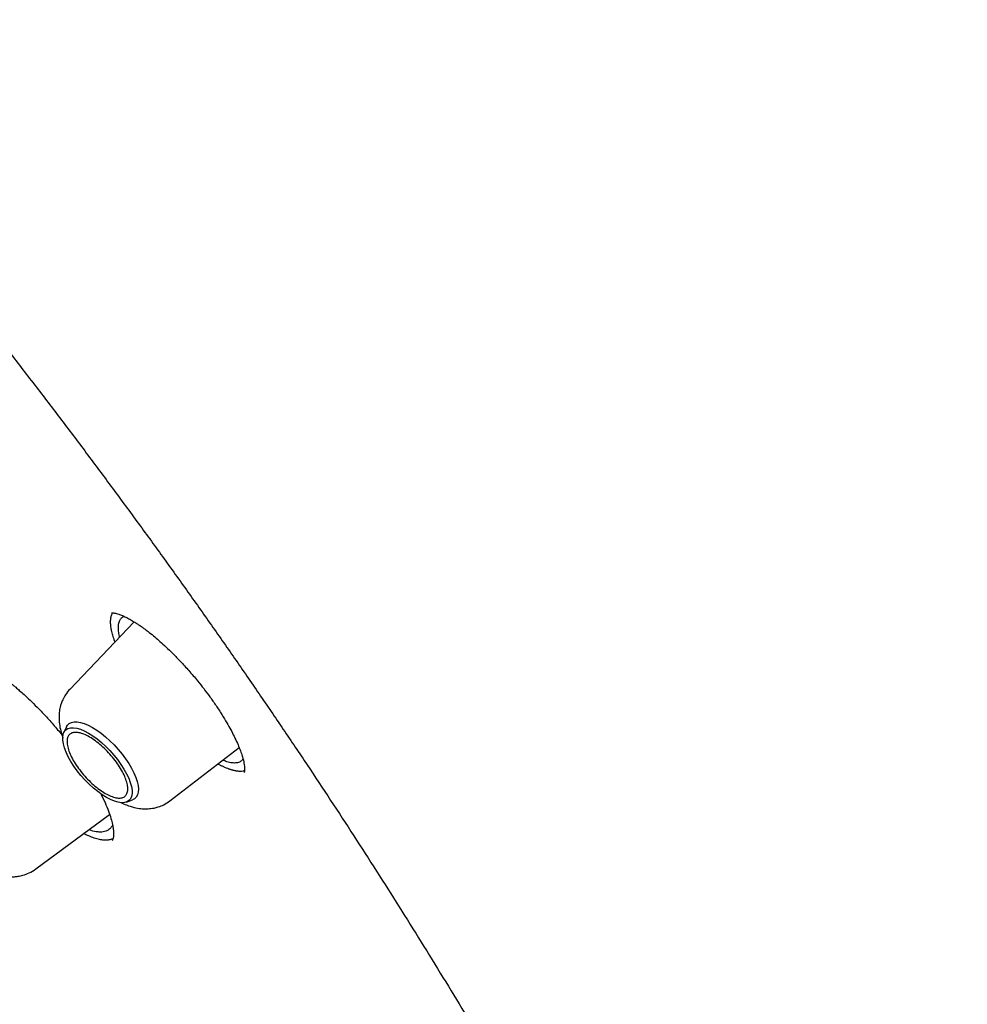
# Model space of a CAD drawing. Header units: millimetres. Extents: x 8 to 871, y 12 to 1888.
# Tile 37 of 114: x 685 to 701, y 716 to 732. Entities that reach past the tile are written whole.
import ezdxf

# ---------------------------------------------------------------- set-up
doc = ezdxf.new("R2010")
doc.units = ezdxf.units.MM

msp = doc.modelspace()

# ---------------------------------------------------------------- linework, layer by layer
at = {"color": 7, "linetype": 'Continuous', "lineweight": 30}
for p, q in [((687.051, 722.208), (685.963, 721.07)), ((685.911, 720.44), (685.864, 720.345)), ((687.651, 719.189), (688.82, 720.088)), ((686.919, 719.169), (687.02, 719.206)), ((685.391, 718.043), (686.635, 718.962))]:
    msp.add_line(p, q, dxfattribs=at)
at = {"color": 7, "linetype": 'Continuous', "lineweight": 30, "flags": 128}
for points in [[(685.911, 720.44), (685.927, 720.465), (685.956, 720.494), (685.993, 720.513), (686.038, 720.523), (686.089, 720.523), (686.147, 720.513), (686.209, 720.494), (686.276, 720.466), (686.347, 720.429)], [(686.581, 719.249), (686.509, 719.294), (686.436, 719.347), (686.363, 719.407), (686.29, 719.474), (686.22, 719.545), (686.153, 719.62), (686.091, 719.697), (686.034, 719.777), (685.983, 719.856), (685.939, 719.934), (685.903, 720.011), (685.875, 720.083), (685.856, 720.151), (685.846, 720.214), (685.846, 720.269), (685.854, 720.318), (685.872, 720.358), (685.898, 720.389), (685.933, 720.41), (685.975, 720.422), (686.025, 720.424), (686.081, 720.416), (686.143, 720.398), (686.209, 720.37), (686.279, 720.334), (686.351, 720.288), (686.424, 720.235), (686.498, 720.175), (686.57, 720.109), (686.64, 720.038), (686.707, 719.963), (686.77, 719.885), (686.827, 719.806), (686.878, 719.727), (686.921, 719.648), (686.958, 719.572), (686.985, 719.499), (687.004, 719.431), (687.014, 719.369), (687.015, 719.313), (687.006, 719.265), (686.989, 719.225), (686.962, 719.194), (686.928, 719.173), (686.885, 719.161), (686.835, 719.159), (686.779, 719.167), (686.717, 719.185), (686.651, 719.213), (686.581, 719.249)], [(686.347, 720.429), (686.42, 720.383), (686.494, 720.33), (686.568, 720.27), (686.641, 720.204), (686.713, 720.133), (686.781, 720.058), (686.845, 719.98), (686.905, 719.9), (686.958, 719.82), (687.005, 719.74), (687.045, 719.662), (687.076, 719.587), (687.1, 719.516), (687.115, 719.45), (687.121, 719.39), (687.118, 719.336), (687.106, 719.291), (687.085, 719.253), (687.056, 719.225), (687.02, 719.206)]]:
    msp.add_lwpolyline(points, dxfattribs=at)
at = {"color": 7, "linetype": 'Continuous', "lineweight": 30}
for points, knots in [([(713.378, 691.298), (713.435, 691.352), (713.547, 691.458), (713.685, 691.594), (713.799, 691.709), (713.903, 691.818), (714.006, 691.928), (714.105, 692.037), (714.203, 692.149), (714.302, 692.265), (714.406, 692.389), (714.518, 692.528), (714.636, 692.681), (714.759, 692.845), (714.866, 692.996), (714.957, 693.128), (715.033, 693.24), (715.106, 693.352), (715.177, 693.464), (715.245, 693.574), (715.31, 693.682), (715.369, 693.782), (715.418, 693.868), (715.457, 693.938), (715.492, 694), (715.527, 694.065), (715.567, 694.139), (715.612, 694.224), (715.66, 694.316), (715.709, 694.414), (715.765, 694.528), (715.827, 694.658), (715.894, 694.804), (715.959, 694.95), (716.021, 695.094), (716.077, 695.23), (716.126, 695.352), (716.165, 695.452), (716.196, 695.531), (716.22, 695.596), (716.244, 695.662), (716.272, 695.738), (716.304, 695.827), (716.339, 695.929), (716.376, 696.039), (716.414, 696.156), (716.452, 696.276), (716.491, 696.4), (716.528, 696.527), (716.563, 696.65), (716.594, 696.76), (716.618, 696.851), (716.638, 696.925), (716.654, 696.988), (716.671, 697.054), (716.689, 697.13), (716.71, 697.215), (716.738, 697.332), (716.772, 697.482), (716.811, 697.664), (716.849, 697.853), (716.885, 698.044), (716.919, 698.237), (716.951, 698.432), (716.981, 698.629), (717.009, 698.827), (717.034, 699.023), (717.056, 699.209), (717.075, 699.379), (717.09, 699.535), (717.104, 699.68), (717.117, 699.833), (717.13, 700.004), (717.143, 700.201), (717.155, 700.416), (717.166, 700.652), (717.174, 700.878), (717.179, 701.089), (717.182, 701.281), (717.184, 701.472), (717.183, 701.651), (717.182, 701.807), (717.18, 701.928), (717.179, 702.017), (717.177, 702.081), (717.176, 702.14), (717.174, 702.204), (717.172, 702.281), (717.169, 702.38), (717.165, 702.502), (717.158, 702.651), (717.15, 702.817), (717.136, 703.074), (717.114, 703.413), (717.08, 703.83), (717.044, 704.207), (717.007, 704.545), (716.971, 704.846), (716.934, 705.14), (716.895, 705.419), (716.857, 705.678), (716.822, 705.908), (716.792, 706.094), (716.768, 706.239), (716.749, 706.35), (716.733, 706.446), (716.717, 706.534), (716.703, 706.613), (716.689, 706.69), (716.675, 706.769), (716.658, 706.864), (716.636, 706.977), (716.611, 707.109), (716.582, 707.26), (716.548, 707.429), (716.51, 707.615), (716.47, 707.809), (716.428, 708.004), (716.386, 708.195), (716.326, 708.46), (716.249, 708.792), (716.156, 709.176), (716.068, 709.524), (715.986, 709.836), (715.909, 710.127), (715.835, 710.394), (715.698, 710.884), (715.559, 711.356), (715.417, 711.819), (715.352, 712.027), (715.285, 712.237), (715.217, 712.448), (715.15, 712.656), (715.089, 712.84), (715.038, 712.992), (714.998, 713.112), (714.963, 713.214), (714.933, 713.304), (714.902, 713.393), (714.864, 713.502), (714.818, 713.636), (714.761, 713.797), (714.699, 713.975), (714.631, 714.164), (714.536, 714.427), (714.409, 714.772), (714.251, 715.192), (714.085, 715.625), (713.91, 716.07), (713.723, 716.536), (713.526, 717.015), (713.324, 717.497), (713.119, 717.976), (712.91, 718.453), (712.682, 718.966), (712.431, 719.516), (712.159, 720.102), (711.883, 720.683), (711.602, 721.262), (711.287, 721.899), (710.928, 722.609), (710.517, 723.402), (710.077, 724.23), (709.668, 724.982), (709.297, 725.649), (708.973, 726.223), (708.642, 726.797), (708.316, 727.358), (708.009, 727.875), (707.726, 728.348), (707.465, 728.779), (707.216, 729.185), (706.982, 729.565), (706.762, 729.917), (706.557, 730.242), (706.368, 730.54), (706.193, 730.815), (706.001, 731.116), (705.778, 731.461), (705.514, 731.865), (705.229, 732.298), (704.922, 732.758), (704.594, 733.246), (704.243, 733.761), (703.87, 734.304), (703.472, 734.874), (703.055, 735.465), (702.488, 736.259), (701.774, 737.24), (700.919, 738.385), (700.068, 739.499), (699.222, 740.581), (698.371, 741.648), (697.51, 742.703), (696.639, 743.749), (695.702, 744.85), (694.699, 746.003), (693.627, 747.205), (692.542, 748.394), (691.498, 749.509), (690.5, 750.552), (689.549, 751.525), (688.59, 752.487), (687.619, 753.44), (686.633, 754.388), (685.67, 755.293), (684.733, 756.157), (683.823, 756.979), (683.029, 757.682), (682.363, 758.262), (681.835, 758.716), (681.327, 759.148), (680.815, 759.579), (680.303, 760.005), (679.792, 760.424), (679.308, 760.816), (678.853, 761.182), (678.376, 761.56), (677.864, 761.962), (677.299, 762.399), (676.864, 762.731), (676.562, 762.959), (676.399, 763.082), (676.235, 763.205), (676.069, 763.328), (675.902, 763.453), (675.723, 763.585), (675.519, 763.735), (675.279, 763.91), (675.002, 764.112), (674.693, 764.335), (674.352, 764.579), (673.992, 764.834), (673.616, 765.098), (673.224, 765.369), (672.807, 765.656), (672.364, 765.956), (671.896, 766.269), (671.403, 766.595), (670.866, 766.944), (670.284, 767.315), (669.655, 767.709), (668.998, 768.111), (668.312, 768.523), (667.848, 768.793), (667.61, 768.931)], [0, 0, 0, 0, 0.003254, 0.00634, 0.009206, 0.011744, 0.013962, 0.016621, 0.019137, 0.021743, 0.024667, 0.027832, 0.031281, 0.034947, 0.038766, 0.041224, 0.043666, 0.046076, 0.048453, 0.050797, 0.053096, 0.055198, 0.057058, 0.058349, 0.059517, 0.06082, 0.06232, 0.064019, 0.065913, 0.067876, 0.069832, 0.072661, 0.075472, 0.078265, 0.081041, 0.08364, 0.085916, 0.08787, 0.08918, 0.090291, 0.091421, 0.092794, 0.09441, 0.096269, 0.098279, 0.100346, 0.102471, 0.104654, 0.106894, 0.109106, 0.111018, 0.112609, 0.113786, 0.114764, 0.11587, 0.117145, 0.11859, 0.120204, 0.123034, 0.126134, 0.129246, 0.132365, 0.135489, 0.13862, 0.141757, 0.144899, 0.148051, 0.150951, 0.153599, 0.155995, 0.158141, 0.160265, 0.163013, 0.165979, 0.169191, 0.172712, 0.176545, 0.179223, 0.182035, 0.184941, 0.187562, 0.189802, 0.191659, 0.192751, 0.193648, 0.19439, 0.195275, 0.196369, 0.197671, 0.199474, 0.201565, 0.203946, 0.206465, 0.212342, 0.218046, 0.223577, 0.227694, 0.23171, 0.235625, 0.239387, 0.24278, 0.245782, 0.248394, 0.250013, 0.251435, 0.25266, 0.253719, 0.254868, 0.255698, 0.256679, 0.257893, 0.259342, 0.261023, 0.262939, 0.265088, 0.267471, 0.269975, 0.272419, 0.274798, 0.277113, 0.282317, 0.287165, 0.291263, 0.295068, 0.29858, 0.301798, 0.304748, 0.316228, 0.318681, 0.321141, 0.323607, 0.326079, 0.328558, 0.330896, 0.332496, 0.333885, 0.335064, 0.336034, 0.337018, 0.338177, 0.339796, 0.341665, 0.343753, 0.345929, 0.348178, 0.352811, 0.357729, 0.362506, 0.367523, 0.372782, 0.378187, 0.383546, 0.388853, 0.394107, 0.399308, 0.405773, 0.412155, 0.418454, 0.42467, 0.43092, 0.439034, 0.447487, 0.456277, 0.465406, 0.471316, 0.47736, 0.483502, 0.489402, 0.494977, 0.499753, 0.504263, 0.508505, 0.51248, 0.516188, 0.519571, 0.522697, 0.525566, 0.528221, 0.532178, 0.536422, 0.540952, 0.545769, 0.550873, 0.556263, 0.56194, 0.567903, 0.574151, 0.580491, 0.592835, 0.605033, 0.616657, 0.628145, 0.639499, 0.650797, 0.662094, 0.673391, 0.686705, 0.700018, 0.713332, 0.726646, 0.737943, 0.74924, 0.760538, 0.771868, 0.783327, 0.79492, 0.805233, 0.815652, 0.826175, 0.832384, 0.838385, 0.844148, 0.849673, 0.855768, 0.861546, 0.867005, 0.872145, 0.876967, 0.883134, 0.889484, 0.896017, 0.897831, 0.899659, 0.901501, 0.903356, 0.905225, 0.907153, 0.909352, 0.912116, 0.915241, 0.918727, 0.922575, 0.926783, 0.930923, 0.935362, 0.940099, 0.945135, 0.950469, 0.956103, 0.962035, 0.968905, 0.976136, 0.983729, 0.991684, 1, 1, 1, 1]), ([(629.354, 758.873), (629.365, 758.882), (629.454, 758.954), (629.627, 759.082), (629.873, 759.256), (630.127, 759.42), (630.387, 759.576), (630.655, 759.724), (630.93, 759.864), (631.211, 759.994), (631.499, 760.117), (631.794, 760.231), (632.096, 760.336), (632.404, 760.433), (632.719, 760.522), (633.04, 760.602), (633.368, 760.673), (633.702, 760.736), (634.042, 760.791), (634.388, 760.837), (634.741, 760.874), (635.099, 760.903), (635.464, 760.923), (635.835, 760.935), (636.211, 760.938), (636.594, 760.933), (636.982, 760.919), (637.376, 760.897), (637.775, 760.865), (638.18, 760.826), (638.59, 760.778), (639.006, 760.721), (639.427, 760.656), (639.854, 760.582), (640.285, 760.5), (640.721, 760.409), (641.163, 760.31), (641.609, 760.202), (642.06, 760.086), (642.515, 759.961), (642.976, 759.828), (643.44, 759.686), (643.909, 759.536), (644.382, 759.378), (644.86, 759.211), (645.341, 759.037), (645.826, 758.853), (646.316, 758.662), (646.809, 758.462), (647.305, 758.255), (647.805, 758.039), (648.309, 757.815), (648.815, 757.583), (649.325, 757.343), (649.839, 757.095), (650.355, 756.84), (650.873, 756.576), (651.395, 756.305), (651.919, 756.026), (652.446, 755.739), (652.975, 755.445), (653.507, 755.143), (654.041, 754.834), (654.577, 754.517), (655.114, 754.193), (655.654, 753.862), (656.195, 753.523), (656.738, 753.178), (657.282, 752.825), (657.828, 752.465), (658.375, 752.099), (658.923, 751.725), (659.472, 751.345), (660.022, 750.958), (660.573, 750.565), (661.125, 750.165), (661.677, 749.759), (662.229, 749.346), (662.782, 748.927), (663.335, 748.502), (663.888, 748.071), (664.441, 747.633), (664.994, 747.19), (665.547, 746.741), (666.099, 746.287), (666.651, 745.827), (667.202, 745.361), (667.752, 744.89), (668.301, 744.413), (668.85, 743.932), (669.397, 743.445), (669.943, 742.953), (670.488, 742.457), (671.032, 741.955), (671.573, 741.449), (672.113, 740.938), (672.652, 740.423), (673.188, 739.904), (673.723, 739.38), (674.255, 738.852), (674.785, 738.32), (675.313, 737.784), (675.838, 737.244), (676.36, 736.701), (676.88, 736.154), (677.397, 735.603), (677.912, 735.049), (678.423, 734.492), (678.931, 733.932), (679.436, 733.369), (679.937, 732.803), (680.435, 732.234), (680.93, 731.663), (681.42, 731.089), (681.907, 730.513), (682.391, 729.934), (682.87, 729.353), (683.345, 728.771), (683.816, 728.186), (684.283, 727.6), (684.745, 727.012), (685.203, 726.422), (685.656, 725.831), (686.105, 725.239), (686.548, 724.645), (686.987, 724.051), (687.421, 723.456), (687.851, 722.86), (688.274, 722.263), (688.693, 721.666), (689.106, 721.068), (689.514, 720.47), (689.917, 719.872), (690.314, 719.274), (690.705, 718.676), (691.091, 718.078), (691.47, 717.481), (691.844, 716.884), (692.212, 716.288), (692.574, 715.693), (692.93, 715.098), (693.279, 714.505), (693.622, 713.912), (693.959, 713.321), (694.29, 712.731), (694.614, 712.143), (694.931, 711.557), (695.242, 710.972), (695.546, 710.389), (695.844, 709.808), (696.134, 709.229), (696.418, 708.653), (696.695, 708.079), (696.964, 707.507), (697.227, 706.938), (697.483, 706.372), (697.731, 705.808), (697.973, 705.248), (698.207, 704.691), (698.433, 704.137), (698.653, 703.586), (698.865, 703.039), (699.069, 702.496), (699.266, 701.956), (699.456, 701.42), (699.638, 700.888), (699.812, 700.36), (699.979, 699.836), (700.138, 699.316), (700.29, 698.801), (700.433, 698.291), (700.569, 697.785), (700.697, 697.283), (700.818, 696.787), (700.93, 696.295), (701.035, 695.809), (701.132, 695.328), (701.221, 694.852), (701.302, 694.381), (701.375, 693.916), (701.441, 693.456), (701.498, 693.002), (701.548, 692.554), (701.589, 692.112), (701.623, 691.675), (701.649, 691.245), (701.666, 690.821), (701.676, 690.403), (701.678, 689.991), (701.672, 689.586), (701.658, 689.187), (701.637, 688.794), (701.607, 688.409), (701.57, 688.029), (701.524, 687.657), (701.471, 687.292), (701.41, 686.933), (701.341, 686.582), (701.265, 686.237), (701.18, 685.899), (701.088, 685.569), (700.988, 685.246), (700.88, 684.93), (700.765, 684.621), (700.642, 684.32), (700.511, 684.026), (700.372, 683.74), (700.226, 683.461), (700.072, 683.189), (699.911, 682.925), (699.741, 682.669), (699.565, 682.421), (699.38, 682.18), (699.188, 681.948), (698.992, 681.726), (698.856, 681.586), (698.79, 681.517)], [0, 0, 0, 0, 0.000696, 0.005455, 0.010214, 0.01497, 0.019723, 0.024472, 0.029218, 0.033959, 0.038696, 0.043427, 0.048154, 0.052877, 0.057594, 0.062307, 0.067016, 0.071721, 0.076422, 0.08112, 0.085815, 0.090507, 0.095196, 0.099883, 0.104569, 0.109253, 0.113935, 0.118616, 0.123296, 0.127976, 0.132655, 0.137333, 0.142011, 0.146689, 0.151366, 0.156044, 0.160722, 0.165399, 0.170077, 0.174755, 0.179433, 0.184112, 0.188791, 0.19347, 0.198149, 0.202829, 0.207509, 0.21219, 0.216871, 0.221552, 0.226234, 0.230916, 0.235599, 0.240282, 0.244965, 0.249649, 0.254333, 0.259017, 0.263702, 0.268387, 0.273072, 0.277758, 0.282443, 0.28713, 0.291816, 0.296503, 0.30119, 0.305877, 0.310565, 0.315253, 0.319941, 0.324629, 0.329318, 0.334007, 0.338695, 0.343385, 0.348074, 0.352763, 0.357453, 0.362143, 0.366833, 0.371523, 0.376213, 0.380904, 0.385594, 0.390285, 0.394976, 0.399666, 0.404357, 0.409048, 0.41374, 0.418431, 0.423122, 0.427814, 0.432505, 0.437197, 0.441888, 0.44658, 0.451272, 0.455964, 0.460656, 0.465347, 0.470039, 0.474731, 0.479423, 0.484115, 0.488807, 0.493499, 0.498191, 0.502884, 0.507576, 0.512268, 0.51696, 0.521652, 0.526344, 0.531036, 0.535728, 0.54042, 0.545111, 0.549803, 0.554495, 0.559187, 0.563879, 0.56857, 0.573262, 0.577953, 0.582645, 0.587336, 0.592027, 0.596719, 0.60141, 0.606101, 0.610791, 0.615482, 0.620173, 0.624863, 0.629554, 0.634244, 0.638934, 0.643624, 0.648314, 0.653004, 0.657693, 0.662382, 0.667072, 0.67176, 0.676449, 0.681138, 0.685826, 0.690514, 0.695202, 0.699889, 0.704577, 0.709264, 0.713951, 0.718637, 0.723323, 0.728009, 0.732695, 0.73738, 0.742065, 0.74675, 0.751434, 0.756118, 0.760802, 0.765485, 0.770168, 0.774851, 0.779533, 0.784214, 0.788896, 0.793577, 0.798257, 0.802937, 0.807617, 0.812296, 0.816975, 0.821654, 0.826332, 0.83101, 0.835688, 0.840366, 0.845043, 0.84972, 0.854397, 0.859074, 0.863751, 0.868429, 0.873106, 0.877784, 0.882462, 0.887141, 0.891821, 0.896502, 0.901184, 0.905867, 0.910553, 0.91524, 0.919929, 0.924621, 0.929316, 0.934013, 0.938715, 0.94342, 0.948129, 0.952842, 0.95756, 0.962283, 0.96701, 0.971742, 0.976479, 0.981221, 0.985967, 0.990717, 0.99547, 1, 1, 1, 1]), ([(686.727, 721.868), (686.721, 721.883), (686.703, 721.931), (686.682, 722.004), (686.663, 722.089), (686.653, 722.165), (686.652, 722.233), (686.66, 722.291), (686.671, 722.334), (686.683, 722.353), (686.686, 722.359)], [0, 0, 0, 0, 0.068787, 0.213252, 0.360913, 0.509704, 0.651552, 0.794377, 0.940209, 1, 1, 1, 1]), ([(686.668, 722.359), (686.668, 722.359), (686.67, 722.36), (686.676, 722.359), (686.687, 722.359), (686.705, 722.358), (686.726, 722.355), (686.753, 722.349), (686.793, 722.337), (686.846, 722.317), (686.909, 722.288), (686.975, 722.253), (687.042, 722.214), (687.102, 722.176), (687.15, 722.143), (687.193, 722.113), (687.243, 722.077), (687.312, 722.024), (687.395, 721.957), (687.489, 721.876), (687.59, 721.783), (687.706, 721.671), (687.835, 721.538), (687.975, 721.384), (688.107, 721.229), (688.225, 721.08), (688.33, 720.941), (688.396, 720.846), (688.43, 720.797)], [0, 0, 0, 0, 0.055273, 0.100643, 0.135934, 0.161276, 0.183364, 0.204949, 0.236924, 0.277309, 0.310727, 0.349254, 0.385497, 0.41516, 0.438184, 0.454673, 0.474872, 0.505128, 0.545456, 0.582345, 0.624889, 0.673041, 0.726836, 0.786319, 0.851556, 0.89832, 0.947764, 1, 1, 1, 1]), ([(686.805, 721.95), (686.802, 721.963), (686.792, 722.005), (686.783, 722.073), (686.783, 722.152), (686.798, 722.218), (686.828, 722.266), (686.855, 722.293), (686.877, 722.3), (686.88, 722.301)], [0, 0, 0, 0, 0.070734, 0.229687, 0.412063, 0.617801, 0.787451, 0.970176, 1, 1, 1, 1]), ([(684.125, 721.574), (684.129, 721.577), (684.135, 721.581), (684.146, 721.585), (684.156, 721.586), (684.164, 721.587), (684.172, 721.587), (684.179, 721.588), (684.19, 721.588), (684.203, 721.587), (684.219, 721.585), (684.246, 721.581), (684.293, 721.571), (684.359, 721.549), (684.435, 721.517), (684.518, 721.477), (684.608, 721.426), (684.702, 721.368), (684.789, 721.309), (684.868, 721.251), (684.931, 721.203), (684.977, 721.167), (685.015, 721.136), (685.059, 721.099), (685.119, 721.048), (685.2, 720.976), (685.3, 720.883), (685.419, 720.765), (685.557, 720.622), (685.704, 720.458), (685.802, 720.339), (685.85, 720.28)], [0, 0, 0, 0, 0.042139, 0.07785, 0.1071, 0.124766, 0.138742, 0.15582, 0.169, 0.183815, 0.200281, 0.218412, 0.259767, 0.310989, 0.351906, 0.398297, 0.450206, 0.492784, 0.536832, 0.57375, 0.60226, 0.622316, 0.635033, 0.652735, 0.678787, 0.713209, 0.755901, 0.806808, 0.865938, 0.933334, 1, 1, 1, 1]), ([(685.963, 721.07), (685.938, 721.041), (685.892, 720.987), (685.847, 720.903), (685.819, 720.833), (685.799, 720.761), (685.785, 720.683), (685.781, 720.589), (685.787, 720.485), (685.81, 720.372), (685.832, 720.293), (685.847, 720.254), (685.849, 720.25)], [0, 0, 0, 0, 0.130038, 0.236691, 0.320106, 0.381385, 0.48668, 0.585513, 0.718744, 0.857454, 0.983214, 1, 1, 1, 1]), ([(688.43, 720.797), (688.464, 720.746), (688.529, 720.648), (688.611, 720.51), (688.679, 720.389), (688.739, 720.273), (688.79, 720.164), (688.833, 720.059), (688.871, 719.951), (688.9, 719.845), (688.91, 719.771), (688.911, 719.728), (688.91, 719.702), (688.907, 719.684), (688.905, 719.671), (688.903, 719.668), (688.902, 719.666)], [0, 0, 0, 0, 0.08369, 0.160524, 0.230524, 0.293668, 0.367408, 0.436366, 0.503755, 0.601726, 0.698951, 0.738376, 0.781118, 0.838594, 0.91166, 1, 1, 1, 1]), ([(688.884, 719.895), (688.882, 719.892), (688.871, 719.871), (688.837, 719.848), (688.779, 719.827), (688.702, 719.828), (688.623, 719.844), (688.567, 719.867), (688.545, 719.876)], [0, 0, 0, 0, 0.040056, 0.23047, 0.434837, 0.653199, 0.863757, 1, 1, 1, 1]), ([(688.909, 719.699), (688.902, 719.696), (688.879, 719.688), (688.842, 719.687), (688.807, 719.688), (688.786, 719.691), (688.77, 719.693), (688.748, 719.697), (688.726, 719.702), (688.702, 719.708), (688.684, 719.714), (688.666, 719.72), (688.647, 719.726), (688.622, 719.736), (688.596, 719.747), (688.569, 719.758), (688.549, 719.768), (688.528, 719.778), (688.508, 719.788), (688.486, 719.8), (688.47, 719.808), (688.462, 719.813)], [0, 0, 0, 0, 0.0704096, 0.2288543, 0.3055402, 0.3438766, 0.382213, 0.4205493, 0.4972347, 0.535571, 0.5739073, 0.6122436, 0.6505798, 0.6889161, 0.7656009, 0.8039371, 0.8422734, 0.8806096, 0.9189458, 0.9572821, 1, 1, 1, 1]), ([(686.486, 719.313), (686.491, 719.303), (686.526, 719.237), (686.575, 719.125), (686.63, 718.986), (686.666, 718.869), (686.689, 718.773), (686.701, 718.698), (686.704, 718.651), (686.703, 718.623), (686.703, 718.607), (686.701, 718.591), (686.699, 718.574), (686.694, 718.554), (686.687, 718.534), (686.68, 718.525), (686.675, 718.52)], [0, 0, 0, 0, 0.02181, 0.141653, 0.254334, 0.357458, 0.451038, 0.535372, 0.612389, 0.639572, 0.665832, 0.692888, 0.730501, 0.799335, 0.889258, 1, 1, 1, 1]), ([(686.823, 719.164), (686.856, 719.149), (686.93, 719.115), (687.043, 719.079), (687.15, 719.06), (687.245, 719.054), (687.32, 719.059), (687.392, 719.07), (687.465, 719.089), (687.557, 719.125), (687.618, 719.167), (687.651, 719.189)], [0, 0, 0, 0, 0.121003, 0.276446, 0.415189, 0.51152, 0.611747, 0.670435, 0.75401, 0.863791, 1, 1, 1, 1]), ([(686.686, 718.782), (686.677, 718.765), (686.66, 718.735), (686.629, 718.708), (686.6, 718.69), (686.569, 718.677), (686.528, 718.667), (686.475, 718.663), (686.399, 718.671), (686.335, 718.684), (686.29, 718.703), (686.286, 718.704)], [0, 0, 0, 0, 0.1491, 0.2631309, 0.3352245, 0.4232082, 0.5271023, 0.6469306, 0.7827208, 0.9824514, 1, 1, 1, 1]), ([(686.693, 718.552), (686.685, 718.549), (686.661, 718.537), (686.61, 718.528), (686.542, 718.527), (686.464, 718.538), (686.378, 718.562), (686.289, 718.595), (686.226, 718.625), (686.197, 718.639)], [0, 0, 0, 0, 0.069542, 0.226774, 0.382203, 0.53879, 0.699012, 0.860467, 1, 1, 1, 1]), ([(684.306, 718.138), (684.312, 718.133), (684.379, 718.085), (684.477, 718.036), (684.59, 717.987), (684.661, 717.961), (684.733, 717.939), (684.818, 717.92), (684.917, 717.908), (685.013, 717.909), (685.1, 717.919), (685.184, 717.938), (685.287, 717.975), (685.354, 718.019), (685.391, 718.043)], [0, 0, 0, 0, 0.017606, 0.193416, 0.275215, 0.340208, 0.395803, 0.473491, 0.571534, 0.67116, 0.72339, 0.793696, 0.885824, 1, 1, 1, 1])]:
    msp.add_open_spline(points, degree=3, knots=knots, dxfattribs=at)
msp.add_open_spline([(686.925, 719.506), (686.932, 719.476), (686.946, 719.416), (686.941, 719.343), (686.918, 719.287), (686.877, 719.25), (686.818, 719.235), (686.744, 719.24), (686.658, 719.267), (686.563, 719.314), (686.464, 719.379), (686.363, 719.46), (686.264, 719.554), (686.172, 719.657), (686.09, 719.765), (686.021, 719.874), (685.968, 719.98), (685.932, 720.079), (685.916, 720.167), (685.919, 720.24), (685.942, 720.296), (685.984, 720.332), (686.043, 720.348), (686.117, 720.343), (686.202, 720.316), (686.297, 720.269), (686.397, 720.204), (686.498, 720.122), (686.596, 720.029), (686.688, 719.926), (686.771, 719.817), (686.839, 719.709), (686.894, 719.602), (686.915, 719.538), (686.925, 719.506)], degree=3, dxfattribs=at)

doc.saveas('drawing.dxf')
